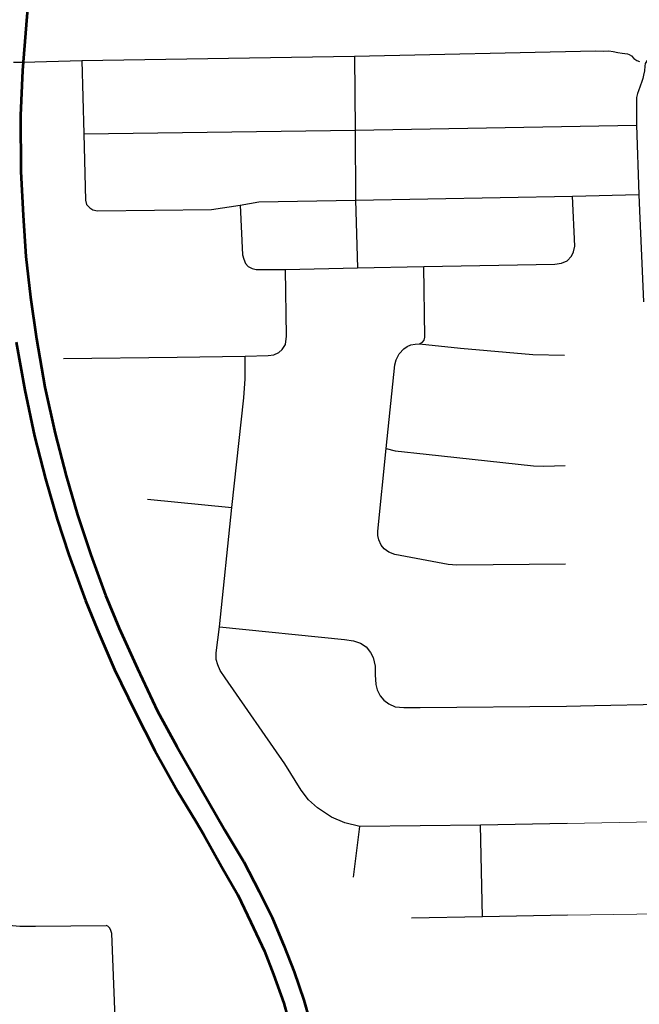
# Model space of a CAD drawing. Extents: x 13.99 to 21.38, y 7.75 to 14.55.
# Tile 45 of 77: x 18.68 to 19.21, y 9.38 to 10.22. Entities that reach past the tile are written whole.
import ezdxf

# ---------------------------------------------------------------- set-up
doc = ezdxf.new("R2010")
doc.units = 0
doc.header["$MEASUREMENT"] = 0
for name, color, linetype, lineweight in [('GM_X_City_Street', 1, 'Continuous', 0), ('GM_X_County_Road', 3, 'Continuous', 30), ('GM_X_Interstate_Route', 1, 'Continuous', 53), ('GM_X_Township_Road', 1, 'Continuous', 30)]:
    doc.layers.add(name, color=color, linetype=linetype, lineweight=lineweight)

msp = doc.modelspace()

# ---------------------------------------------------------------- linework, layer by layer
at = {"layer": 'GM_X_City_Street', "flags": 128}
for points in [[(19.14837, 9.53145), (19.28247, 9.53383), (19.51489, 9.53763)], [(19.14881, 9.45274), (19.34718, 9.45558), (19.51764, 9.45828)]]:
    msp.add_lwpolyline(points, dxfattribs=at)
at = {"layer": 'GM_X_County_Road', "color": 1, "flags": 128}
msp.add_lwpolyline([(18.67295, 10.18545), (18.68129, 10.18566), (18.73166, 10.18693), (18.96578, 10.19062), (19.17276, 10.19539), (19.17934, 10.19515), (19.18419, 10.19523), (19.18788, 10.19482), (19.19199, 10.19392), (19.19569, 10.19334), (19.20038, 10.19268), (19.20178, 10.19202), (19.20375, 10.19096), (19.20581, 10.18882), (19.20835, 10.18693), (19.21065, 10.18602)], dxfattribs=at)
at = {"layer": 'GM_X_Interstate_Route', "flags": 128}
for points in [[(18.68728, 10.26068), (18.68129, 10.18566), (18.6807, 10.17827), (18.67906, 10.13978), (18.67922, 10.09158), (18.68136, 10.05375), (18.6835, 10.01871), (18.68745, 9.98351), (18.69267, 9.94789), (18.69995, 9.90636), (18.7088, 9.86663), (18.71817, 9.83011), (18.72788, 9.79672), (18.73923, 9.76234), (18.75189, 9.72747), (18.76357, 9.69934), (18.77936, 9.66446), (18.79664, 9.62778), (18.81325, 9.59751), (18.83348, 9.56198), (18.85437, 9.52563), (18.87082, 9.49832), (18.88398, 9.47299), (18.89517, 9.45062), (18.9052, 9.4266), (18.91392, 9.4039), (18.92235, 9.37948), (18.93198, 9.34529)], [(18.67521, 9.94493), (18.68261, 9.90381), (18.691, 9.86433), (18.70037, 9.82748), (18.71041, 9.79277), (18.72044, 9.76218), (18.73475, 9.72286), (18.74512, 9.69786), (18.75976, 9.66364), (18.77703, 9.62778), (18.7943, 9.59406), (18.81371, 9.55919), (18.8297, 9.53276)], [(18.8297, 9.53276), (18.83641, 9.52168), (18.85171, 9.49454), (18.86569, 9.47019), (18.87688, 9.44667), (18.88839, 9.42167), (18.89629, 9.40176), (18.90501, 9.37692), (18.91463, 9.34274), (18.91981, 9.321), (18.92573, 9.28629), (18.92985, 9.25454), (18.93264, 9.22279), (18.93314, 9.19006), (18.93252, 9.17803), (18.93198, 9.16768), (18.93191, 9.16668)]]:
    msp.add_lwpolyline(points, dxfattribs=at)
at = {"layer": 'GM_X_Township_Road'}
for p, q in [((18.71578, 9.93089), (18.81344, 9.93212)), ((18.78811, 9.8101), (18.86057, 9.8028)), ((18.96499, 9.48517), (18.97032, 9.52867)), ((19.14837, 9.53145), (19.07408, 9.52993)), ((19.07583, 9.4513), (19.07408, 9.52993))]:
    msp.add_line(p, q, dxfattribs=at)
at = {"layer": 'GM_X_Township_Road', "flags": 128}
for points in [[(18.73166, 10.18693), (18.73324, 10.12396), (18.73474, 10.06709), (18.73573, 10.06321), (18.73851, 10.06033)], [(18.96578, 10.19062), (18.96635, 10.12706), (18.96678, 10.06709), (18.96828, 10.00896)], [(19.2218, 10.19179), (19.22004, 10.18911), (19.21831, 10.18761), (19.21656, 10.18616), (19.21555, 10.1843), (19.21516, 10.18203), (19.21477, 10.17798), (19.21407, 10.17433), (19.21338, 10.17157), (19.21269, 10.16901), (19.21121, 10.16486), (19.20973, 10.16102), (19.20875, 10.15855), (19.20806, 10.1551), (19.20796, 10.15135), (19.20806, 10.1478), (19.20796, 10.13153), (19.21015, 10.0719), (19.21072, 10.05769), (19.21223, 10.01904), (19.21399, 9.9796)], [(18.73324, 10.12396), (18.96635, 10.12706), (19.20796, 10.13153)], [(18.73851, 10.06033), (18.74119, 10.05864), (18.74497, 10.05795), (18.84291, 10.05904), (18.86774, 10.06281), (18.88374, 10.0655), (18.96678, 10.06709), (19.15297, 10.07045), (19.21015, 10.0719)], [(18.86774, 10.06281), (18.86952, 10.02013), (18.87071, 10.01633), (18.87213, 10.01252), (18.87443, 10.00991), (18.87792, 10.00817), (18.88124, 10.00738), (18.90647, 10.00754), (18.96828, 10.00896), (19.02538, 10.01007), (19.13792, 10.01189), (19.14347, 10.01276), (19.14846, 10.01498), (19.15234, 10.01894), (19.154, 10.02266), (19.15495, 10.02749), (19.15297, 10.07045)], [(19.14715, 9.75431), (19.05385, 9.75349), (19.04619, 9.75396), (19.00059, 9.76243), (18.99537, 9.7644), (18.99131, 9.7673), (18.98864, 9.77055), (18.98679, 9.77519), (18.98597, 9.7789), (18.98575, 9.78246), (18.99311, 9.85362), (19.00048, 9.92539), (19.00164, 9.92979), (19.00413, 9.9349), (19.00825, 9.93925), (19.01109, 9.94134), (19.01417, 9.94262), (19.01782, 9.94337), (19.02166, 9.94348), (19.02432, 9.94494), (19.02571, 9.94668), (19.02624, 9.94929), (19.02538, 10.01007)], [(18.81344, 9.93212), (18.87204, 9.93286), (18.89175, 9.93356), (18.8965, 9.93414), (18.90079, 9.93599), (18.90381, 9.93866), (18.90659, 9.94283), (18.90752, 9.95014), (18.90647, 10.00754)], [(19.02166, 9.94348), (19.05699, 9.93978), (19.11893, 9.93437), (19.14617, 9.93368)], [(19.07408, 9.52993), (18.97032, 9.52867), (18.95763, 9.53196), (18.9462, 9.5369), (18.93399, 9.54475), (18.92634, 9.55172), (18.92015, 9.55994), (18.90586, 9.58258), (18.85464, 9.65646), (18.85036, 9.66288), (18.84839, 9.66786), (18.84712, 9.67227), (18.84689, 9.67806), (18.84979, 9.70032), (18.86057, 9.8028), (18.87067, 9.89701), (18.87181, 9.91339), (18.87204, 9.93286)], [(18.99311, 9.85362), (19.0007, 9.85148), (19.02739, 9.84871), (19.11952, 9.83873), (19.12856, 9.83831), (19.14669, 9.8389)], [(18.84979, 9.70032), (18.95732, 9.68942), (18.96506, 9.6883), (18.97088, 9.68638), (18.97584, 9.68308), (18.97957, 9.67839), (18.98175, 9.67404), (18.98356, 9.66656), (18.98356, 9.65918), (18.98401, 9.65083), (18.98531, 9.64623), (18.98792, 9.64101), (18.99096, 9.63736), (18.99539, 9.63415), (19.00087, 9.63171), (19.00817, 9.63093), (19.02213, 9.63107)], [(19.17182, 9.63277), (19.22781, 9.6338), (19.46236, 9.6385)], [(19.02213, 9.63107), (19.14782, 9.63232), (19.17182, 9.63277)], [(18.52704, 9.45168), (18.62866, 9.454), (18.63436, 9.4538), (18.6388, 9.45332), (18.64372, 9.45226), (18.66187, 9.44598), (18.66709, 9.44453), (18.6722, 9.44376), (18.67828, 9.44318), (18.6917, 9.44318), (18.75253, 9.44386)], [(19.14881, 9.45274), (19.07583, 9.4513), (19.01479, 9.45009)], [(18.76199, 9.32083), (18.75726, 9.43691), (18.75658, 9.43951), (18.75562, 9.44154), (18.75398, 9.44309), (18.75253, 9.44386)]]:
    msp.add_lwpolyline(points, dxfattribs=at)

doc.saveas('drawing.dxf')
